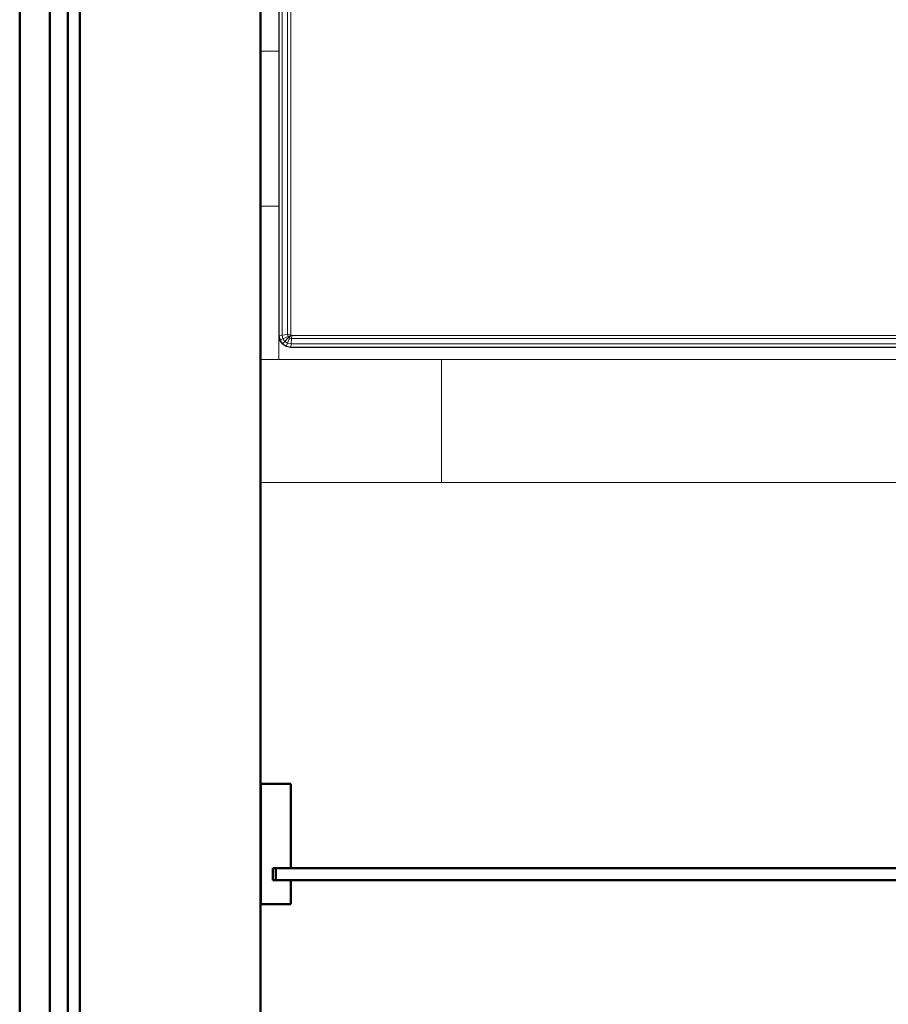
# Model space of a CAD drawing. Header units: millimetres. Extents: x -121 to 21826, y 1231 to 39091.
# Tile 4 of 66: x 7746 to 9188, y 29972 to 31606. Entities that reach past the tile are written whole.
import ezdxf

# ---------------------------------------------------------------- set-up
doc = ezdxf.new("R2010")
doc.units = ezdxf.units.MM
for name, color, linetype, lineweight in [('A-GENM-____-MCUT', 13, 'Continuous', 50), ('A-GENM-____-OTLN', 13, 'Continuous', 20), ('A-PART-____-MCUT', 2, 'Continuous', 50), ('A-PART-____-OTLN', 2, 'Continuous', 20), ('A-WALL-____-MCUT', 113, 'Continuous', 50), ('A-WALL-____-OTLN', 113, 'Continuous', 20), ('I-FURN-____-OTLN', 30, 'Continuous', 20)]:
    doc.layers.add(name, color=color, linetype=linetype, lineweight=lineweight)

# ---------------------------------------------------------------- blocks, each defined once
blk = doc.blocks.new('Прямая форма - Masonry Block - Structural-612045-В_Этаж 03_Канализация')
at = {"layer": 'A-WALL-____-OTLN', "color": 253}
for p, q in [((0, 340.2), (0, 400)), ((0, 400), (0, 400)), ((0, 340.2), (0, 400)), ((0, 400), (0, 400)), ((0, 400), (0, 400)), ((0, 400), (0, 400)), ((0, 340.2), (0, 256.7)), ((0, 256.7), (0, 340.2)), ((0, 256.7), (0, 100)), ((0, 256.7), (0, 100)), ((0, 100), (0, 100)), ((0, 100), (0, 100))]:
    blk.add_line(p, q, dxfattribs=at)
blk = doc.blocks.new('Прямая форма - Gypsum Plasterboard - Waterproof-612046-В_Этаж 03_Канализация')
at = {"layer": 'A-WALL-____-OTLN', "color": 253}
for p, q in [((0, 13.9), (0, 50)), ((0, 36.1), (0, 50)), ((0, 50), (0, 50)), ((0, 50), (0, 50)), ((0, 50), (0, 50)), ((0, 50), (0, 50)), ((0, 36.1), (0, 0)), ((0, 13.9), (0, 0)), ((0, 0), (0, 0)), ((0, 0), (0, 0)), ((0, 0), (0, 0)), ((0, 0), (0, 0))]:
    blk.add_line(p, q, dxfattribs=at)
blk = doc.blocks.new('Прямая форма - Concrete - Structural-612047-В_Этаж 03_Канализация')
at = {"layer": 'A-WALL-____-OTLN', "color": 253}
for p, q in [((0, 85.6), (0, 100)), ((0, 94.4), (0, 100)), ((0, 100), (0, 100)), ((0, 100), (0, 100)), ((0, 94.4), (0, 80)), ((0, 85.6), (0, 80)), ((0, 80), (0, 80)), ((0, 80), (0, 80)), ((0, 80), (0, 80)), ((0, 80), (0, 80))]:
    blk.add_line(p, q, dxfattribs=at)
blk = doc.blocks.new('Прямая форма - SW - 004-612049-В_Этаж 03_Канализация')
for name in ['Прямая форма - Masonry Block - Structural-612045-В_Этаж 03_Канализация', 'Прямая форма - Concrete - Structural-612047-В_Этаж 03_Канализация', 'Прямая форма - Gypsum Plasterboard - Waterproof-612046-В_Этаж 03_Канализация']:
    blk.add_blockref(name, (0, 0))
blk = doc.blocks.new('Family - Masonry Block - Structural-612051-В_Этаж 03_Канализация')
at = {"layer": 'A-PART-____-OTLN', "color": 253}
for p, q in [((0, 340.2), (0, 400)), ((0, 400), (0, 400)), ((0, 340.2), (0, 400)), ((0, 400), (0, 400)), ((0, 400), (0, 400)), ((0, 400), (0, 400)), ((0, 340.2), (0, 256.7)), ((0, 256.7), (0, 340.2)), ((0, 256.7), (0, 100)), ((0, 256.7), (0, 100)), ((0, 100), (0, 100)), ((0, 100), (0, 100))]:
    blk.add_line(p, q, dxfattribs=at)
blk = doc.blocks.new('Family - Gypsum Plasterboard - Waterproof-612053-В_Этаж 03_Канализация')
at = {"layer": 'A-PART-____-OTLN', "color": 253}
for p, q in [((0, 13.9), (0, 50)), ((0, 36.1), (0, 50)), ((0, 50), (0, 50)), ((0, 50), (0, 50)), ((0, 50), (0, 50)), ((0, 50), (0, 50)), ((0, 36.1), (0, 0)), ((0, 13.9), (0, 0)), ((0, 0), (0, 0)), ((0, 0), (0, 0)), ((0, 0), (0, 0)), ((0, 0), (0, 0))]:
    blk.add_line(p, q, dxfattribs=at)
blk = doc.blocks.new('Family - OP - 004-612055-В_Этаж 03_Канализация')
at = {"layer": 'A-GENM-____-MCUT', "lineweight": 9}
for p, q in [((27423.3, 30837.6), (27423.3, 29637.6)), ((30048.3, 30837.6), (27423.3, 30837.6))]:
    blk.add_line(p, q, dxfattribs=at)
blk = doc.blocks.new('Family - Concrete - Structural-612057-В_Этаж 03_Канализация')
at = {"layer": 'A-PART-____-OTLN', "color": 253}
for p, q in [((0, 85.6), (0, 100)), ((0, 94.4), (0, 100)), ((0, 100), (0, 100)), ((0, 100), (0, 100)), ((0, 94.4), (0, 80)), ((0, 85.6), (0, 80)), ((0, 80), (0, 80)), ((0, 80), (0, 80)), ((0, 80), (0, 80)), ((0, 80), (0, 80))]:
    blk.add_line(p, q, dxfattribs=at)
blk = doc.blocks.new('Прямая форма - Masonry Block - Structural-612727-В_Этаж 03_Канализация')
at = {"layer": 'A-WALL-____-MCUT', "color": 9}
for p, q in [((10350, 400), (6220, 400)), ((6220, 100), (9095.5, 100))]:
    blk.add_line(p, q, dxfattribs=at)
blk = doc.blocks.new('Прямая форма - Gypsum Plasterboard - Waterproof-612728-В_Этаж 03_Канализация')
at = {"layer": 'A-WALL-____-MCUT', "color": 9}
for p, q in [((9095.5, 50), (6220, 50)), ((6220, 0), (9095.5, 0))]:
    blk.add_line(p, q, dxfattribs=at)
blk = doc.blocks.new('Прямая форма - Concrete - Structural-612729-В_Этаж 03_Канализация')
at = {"layer": 'A-WALL-____-MCUT', "color": 9}
for p, q in [((9095.5, 100), (6220, 100)), ((6220, 80), (9095.5, 80))]:
    blk.add_line(p, q, dxfattribs=at)
blk = doc.blocks.new('Прямая форма - Insulation - Thermal Break-612730-В_Этаж 03_Канализация')
at = {"layer": 'A-WALL-____-MCUT', "color": 9}
for p, q in [((10350, 80), (6220, 80)), ((6220, 50), (10350, 50))]:
    blk.add_line(p, q, dxfattribs=at)
blk = doc.blocks.new('Прямая форма - SW - 004-612731-В_Этаж 03_Канализация')
for name in ['Прямая форма - Masonry Block - Structural-612727-В_Этаж 03_Канализация', 'Прямая форма - Concrete - Structural-612729-В_Этаж 03_Канализация', 'Прямая форма - Insulation - Thermal Break-612730-В_Этаж 03_Канализация', 'Прямая форма - Gypsum Plasterboard - Waterproof-612728-В_Этаж 03_Канализация']:
    blk.add_blockref(name, (0, 0))
blk = doc.blocks.new('Family - Masonry Block - Structural-612733-В_Этаж 03_Канализация')
at = {"layer": 'A-PART-____-MCUT', "color": 9}
for p, q in [((10350, 400), (6220, 400)), ((6220, 100), (9095.5, 100))]:
    blk.add_line(p, q, dxfattribs=at)
blk = doc.blocks.new('Family - Gypsum Plasterboard - Waterproof-612737-В_Этаж 03_Канализация')
at = {"layer": 'A-PART-____-MCUT', "color": 9}
for p, q in [((9095.5, 50), (6220, 50)), ((6220, 0), (9095.5, 0))]:
    blk.add_line(p, q, dxfattribs=at)
blk = doc.blocks.new('Family - Concrete - Structural-612739-В_Этаж 03_Канализация')
at = {"layer": 'A-PART-____-MCUT', "color": 9}
for p, q in [((9095.5, 100), (6220, 100)), ((6220, 80), (9095.5, 80))]:
    blk.add_line(p, q, dxfattribs=at)
blk = doc.blocks.new('Family - Insulation - Thermal Break-612741-В_Этаж 03_Канализация')
at = {"layer": 'A-PART-____-MCUT', "color": 9}
for p, q in [((10350, 80), (6220, 80)), ((6220, 50), (10350, 50))]:
    blk.add_line(p, q, dxfattribs=at)
blk = doc.blocks.new('Прямая форма - V line-612964-В_Этаж 03_Канализация')
at = {"layer": 'A-WALL-____-MCUT', "color": 9}
for p, q in [((-2062.5, 150), (-2112.5, 150)), ((-2112.5, 150), (-2112.5, -50)), ((-2062.5, 10), (-2062.5, 150)), ((-2087.5, 10), (-2062.5, 10)), ((-2087.5, -10), (-2087.5, 10)), ((-2062.5, -10), (-2087.5, -10)), ((-2062.5, -50), (-2062.5, -10)), ((-2112.5, -50), (-2062.5, -50))]:
    blk.add_line(p, q, dxfattribs=at)
blk = doc.blocks.new('Прямая форма - Iron-612965-В_Этаж 03_Канализация')
blk.add_blockref('Прямая форма - V line-612964-В_Этаж 03_Канализация', (0, 0))
blk = doc.blocks.new('Прямая форма - V line-612966-В_Этаж 03_Канализация')
at = {"layer": 'A-WALL-____-MCUT', "color": 9}
for p, q in [((-482.5, 10), (-2092.5, 10)), ((-2092.5, 10), (-2092.5, -10)), ((-482.5, -10), (-482.5, 10)), ((-2092.5, -10), (-482.5, -10))]:
    blk.add_line(p, q, dxfattribs=at)
blk = doc.blocks.new('Прямая форма - Iron-612967-В_Этаж 03_Канализация')
blk.add_blockref('Прямая форма - V line-612966-В_Этаж 03_Канализация', (0, 0))
blk = doc.blocks.new('Прямая форма - CW-002-612995-В_Этаж 03_Канализация')
for name in ['Прямая форма - Iron-612965-В_Этаж 03_Канализация', 'Прямая форма - Iron-612967-В_Этаж 03_Канализация']:
    blk.add_blockref(name, (0, 0))
blk = doc.blocks.new('Family - V line-613005-В_Этаж 03_Канализация')
at = {"layer": 'A-PART-____-MCUT', "color": 9}
for p, q in [((-2062.5, 150), (-2112.5, 150)), ((-2112.5, 150), (-2112.5, -50)), ((-2062.5, 10), (-2062.5, 150)), ((-2087.5, 10), (-2062.5, 10)), ((-2087.5, -10), (-2087.5, 10)), ((-2062.5, -10), (-2087.5, -10)), ((-2062.5, -50), (-2062.5, -10)), ((-2112.5, -50), (-2062.5, -50))]:
    blk.add_line(p, q, dxfattribs=at)
blk = doc.blocks.new('Family - Iron-613006-В_Этаж 03_Канализация')
blk.add_blockref('Family - V line-613005-В_Этаж 03_Канализация', (0, 0))
blk = doc.blocks.new('Family - V line-613008-В_Этаж 03_Канализация')
at = {"layer": 'A-PART-____-MCUT', "color": 9}
for p, q in [((-482.5, 10), (-2092.5, 10)), ((-2092.5, 10), (-2092.5, -10)), ((-482.5, -10), (-482.5, 10)), ((-2092.5, -10), (-482.5, -10))]:
    blk.add_line(p, q, dxfattribs=at)
blk = doc.blocks.new('Family - Iron-613009-В_Этаж 03_Канализация')
blk.add_blockref('Family - V line-613008-В_Этаж 03_Канализация', (0, 0))
blk = doc.blocks.new('Прямая форма - V line-610154-В_Этаж 03_Канализация')
at = {"layer": 'I-FURN-____-OTLN', "color": 253}
for p, q in [((-900, -300), (-900, 0)), ((-645.4, 0), (-645.4, -30)), ((-645.4, 0), (-645.4, -30)), ((-388.3, 0), (-388.3, -30)), ((-388.3, 0), (-388.3, -30)), ((-645.4, -30), (-900, -30)), ((-900, -30), (-645.4, -30)), ((-874.1, -35.9), (-867.7, -31.5)), ((-873.7, -36.3), (-867.4, -32.2)), ((-867.7, -31.5), (-860, -30)), ((-867.4, -32.2), (-867.7, -31.5)), ((-867.4, -32.2), (-859.9, -30.7)), ((-865.4, -37), (-867.4, -32.2)), ((-859.9, -30.7), (-860, -30)), ((-859.9, -30.7), (826, -30.7)), ((-859.4, -35.9), (-859.9, -30.7)), ((-388.3, -30), (-645.4, -30)), ((-645.4, -30), (-388.3, -30)), ((-129.6, -30), (-388.3, -30)), ((-388.3, -30), (-129.6, -30)), ((-880, -50), (-878.5, -42.3)), ((-879.3, -50.1), (-877.8, -42.6)), ((-878.5, -42.3), (-874.1, -35.9)), ((-877.8, -42.6), (-878.5, -42.3)), ((-877.8, -42.6), (-873.7, -36.3)), ((-873, -44.6), (-877.8, -42.6)), ((-873.7, -36.3), (-874.1, -35.9)), ((-874.1, -50.6), (-873, -44.6)), ((-869.9, -40.1), (-873.7, -36.3)), ((-873, -44.6), (-869.9, -40.1)), ((-864.5, -48.1), (-873, -44.6)), ((-869.9, -40.1), (-865.4, -37)), ((-863.5, -46.5), (-869.9, -40.1)), ((-865.4, -37), (-859.4, -35.9)), ((-861.9, -45.5), (-865.4, -37)), ((-865.2, -51.5), (-864.5, -48.1)), ((-864.5, -48.1), (-863.5, -46.5)), ((-860, -50), (-864.5, -48.1)), ((-863.5, -46.5), (-861.9, -45.5)), ((-860, -50), (-863.5, -46.5)), ((-861.9, -45.5), (-858.5, -44.8)), ((-860, -50), (-861.9, -45.5)), ((-859.4, -35.9), (826, -35.9)), ((-858.5, -44.8), (-859.4, -35.9)), ((-858.5, -44.8), (826, -44.8)), ((-858, -50), (-858.5, -44.8)), ((-880, -1950), (-880, -50)), ((-879.3, -50.1), (-880, -50)), ((-879.3, -1949.9), (-879.3, -50.1)), ((-874.1, -50.6), (-879.3, -50.1)), ((-874.1, -1949.4), (-874.1, -50.6)), ((-865.2, -51.5), (-874.1, -50.6)), ((-865.2, -1948.5), (-865.2, -51.5)), ((-860, -52), (-865.2, -51.5)), ((-859.7, -50.3), (-860, -50)), ((-860, -52), (-859.7, -50.3)), ((-860, -1948), (-860, -52)), ((-859.7, -50.3), (-858, -50)), ((-858, -50), (826, -50)), ((-900, -300), (-1104, -300)), ((-900, -1970), (-900, -300))]:
    blk.add_line(p, q, dxfattribs=at)
blk = doc.blocks.new('Прямая форма - FU - 059-613398-В_Этаж 03_Канализация')
blk.add_blockref('Прямая форма - V line-610154-В_Этаж 03_Канализация', (0, 0))
blk = doc.blocks.new('V line_ifc_RVT-1-В_Этаж 03_Канализация')
at = {"layer": 'A-GENM-____-OTLN', "color": 253, "lineweight": 20}
blk.add_blockref('Family - OP - 004-612055-В_Этаж 03_Канализация', (0, 0), dxfattribs=at)
at = {"layer": 'A-PART-____-OTLN', "color": 253, "lineweight": 20, "rotation": 270}
for name in ['Family - Gypsum Plasterboard - Waterproof-612737-В_Этаж 03_Канализация', 'Family - Insulation - Thermal Break-612741-В_Этаж 03_Канализация', 'Family - Concrete - Structural-612739-В_Этаж 03_Канализация', 'Family - Masonry Block - Structural-612733-В_Этаж 03_Канализация']:
    blk.add_blockref(name, (27023.2, 38987.6), dxfattribs=at)
at = {"layer": 'A-PART-____-OTLN', "color": 253, "lineweight": 20}
for name, p in [('Family - Masonry Block - Structural-612051-В_Этаж 03_Канализация', (27423.2, 30037.6)), ('Family - Iron-613006-В_Этаж 03_Канализация', (29535.8, 30187.6)), ('Family - Iron-613009-В_Этаж 03_Канализация', (29535.8, 30187.6)), ('Family - Concrete - Structural-612057-В_Этаж 03_Канализация', (27423.2, 30037.6)), ('Family - Gypsum Plasterboard - Waterproof-612053-В_Этаж 03_Канализация', (27423.2, 30037.6))]:
    blk.add_blockref(name, p, dxfattribs=at)
at = {"layer": 'A-WALL-____-OTLN', "color": 253, "lineweight": 20, "rotation": 270}
blk.add_blockref('Прямая форма - SW - 004-612731-В_Этаж 03_Канализация', (27023.2, 38987.6), dxfattribs=at)
at = {"layer": 'A-WALL-____-OTLN', "color": 253, "lineweight": 20}
for name, p in [('Прямая форма - SW - 004-612049-В_Этаж 03_Канализация', (27423.2, 30037.6)), ('Прямая форма - CW-002-612995-В_Этаж 03_Канализация', (29535.8, 30187.6))]:
    blk.add_blockref(name, p, dxfattribs=at)
at = {"layer": 'I-FURN-____-OTLN', "color": 253, "lineweight": 20, "rotation": 90}
blk.add_blockref('Прямая форма - FU - 059-613398-В_Этаж 03_Канализация', (27423.2, 31941.6), dxfattribs=at)

msp = doc.modelspace()

# ---------------------------------------------------------------- block references
at = {"lineweight": 9}
msp.add_blockref('V line_ifc_RVT-1-В_Этаж 03_Канализация', (-19277.2, 0), dxfattribs=at)

doc.saveas('drawing.dxf')
